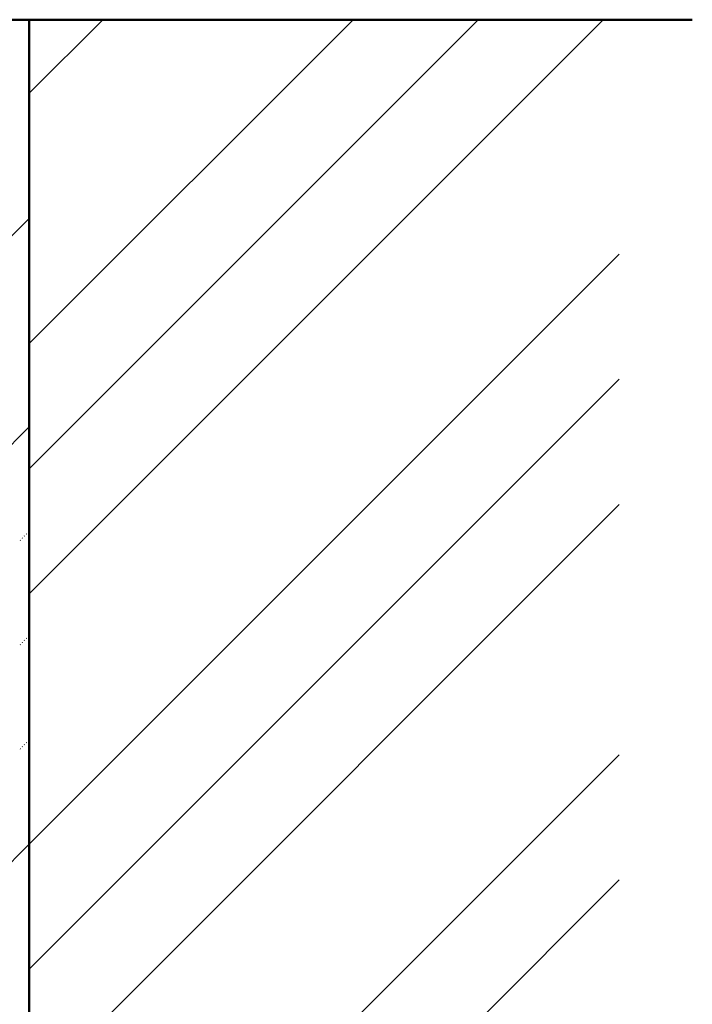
# Model space of a CAD drawing. Header units: millimetres. Extents: x 0 to 1260, y 0 to 297.
# Tile 69 of 104: x 273.81 to 279.51, y 127.41 to 135.76. Entities that reach past the tile are written whole.
import ezdxf

# ---------------------------------------------------------------- set-up
doc = ezdxf.new("R2010")
doc.units = ezdxf.units.MM
for name, pattern in [('K5LT32802', [0]), ('K5LT32806', [0]), ('K5LT_BASIC', [0])]:
    doc.linetypes.add(name, pattern=pattern)
doc.layers.add('Системный слой', color=7, linetype='Continuous')

# ---------------------------------------------------------------- blocks, each defined once
blk = doc.blocks.new('U90')
at = {"layer": 'Системный слой', "color": 7, "linetype": 'K5LT32802', "lineweight": 9}
for p, q in [((253.8862, 114.0718), (273.8862, 134.0718)), ((253.8862, 112.304), (273.8862, 132.304)), ((256.9832, 111.8654), (273.8862, 128.7685))]:
    blk.add_line(p, q, dxfattribs=at)
at = {"layer": 'Системный слой', "color": 7, "linetype": 'K5LT32806', "lineweight": 18}
for p, q in [((273.8082, 131.3421), (273.8117, 131.3456)), ((273.8258, 131.3598), (273.8294, 131.3633)), ((273.8435, 131.3774), (273.8471, 131.381)), ((273.8612, 131.3951), (273.8647, 131.3986)), ((273.8789, 131.4128), (273.8824, 131.4163)), ((273.8612, 130.5112), (273.8647, 130.5148)), ((273.8789, 130.5289), (273.8824, 130.5324)), ((273.8082, 130.4582), (273.8117, 130.4617)), ((273.8258, 130.4759), (273.8294, 130.4794)), ((273.8435, 130.4936), (273.8471, 130.4971)), ((273.8258, 129.592), (273.8294, 129.5955)), ((273.8435, 129.6097), (273.8471, 129.6132)), ((273.8612, 129.6273), (273.8647, 129.6309)), ((273.8789, 129.645), (273.8824, 129.6486)), ((273.8082, 129.5743), (273.8117, 129.5778))]:
    blk.add_line(p, q, dxfattribs=at)
blk = doc.blocks.new('U92')
at = {"layer": 'Системный слой', "color": 7, "linetype": 'K5LT32802', "lineweight": 9}
for p, q in [((273.8862, 130.8898), (278.7519, 135.7555)), ((273.8862, 135.1325), (274.5093, 135.7555)), ((273.8862, 131.9505), (277.6913, 135.7555)), ((273.8862, 133.0111), (276.6306, 135.7555)), ((273.8862, 128.7685), (278.8862, 133.7685)), ((273.8862, 127.7078), (278.8862, 132.7078)), ((273.8862, 126.6472), (278.8862, 131.6472)), ((273.8862, 124.5259), (278.8862, 129.5259)), ((273.8862, 123.4652), (278.8862, 128.4652))]:
    blk.add_line(p, q, dxfattribs=at)

msp = doc.modelspace()

# ---------------------------------------------------------------- linework, layer by layer
at = {"layer": 'Системный слой', "color": 7, "linetype": 'K5LT_BASIC', "lineweight": 50}
for p, q in [((233.38516, 135.7555), (273.88623, 135.7555)), ((273.88623, 135.7555), (273.88623, 111.86544)), ((273.88623, 135.7555), (279.50623, 135.7555))]:
    msp.add_line(p, q, dxfattribs=at)

# ---------------------------------------------------------------- block references
at = {"layer": 'Системный слой'}
for name in ['U92', 'U90']:
    msp.add_blockref(name, (0, 0), dxfattribs=at)

doc.saveas('drawing.dxf')
